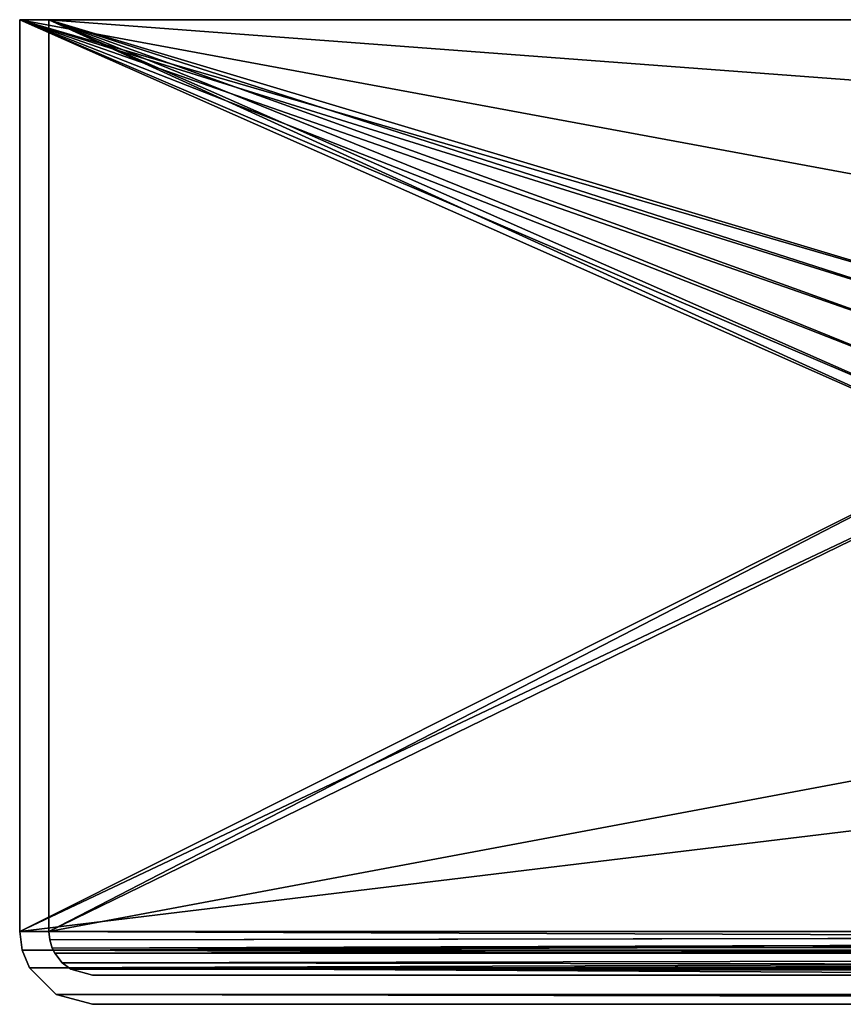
# Model space of a CAD drawing. Extents: x 0 to 602, y -131 to 3.
# Tile 38 of 167: x 234 to 256, y -24 to 3. Entities that reach past the tile are written whole.
import ezdxf

# ---------------------------------------------------------------- set-up
doc = ezdxf.new("R2010")
doc.units = 0
doc.header["$LTSCALE"] = 25.4
doc.layers.get('0').update_dxf_attribs({"color": 13, "linetype": 'CONTINUOUS'})

# ---------------------------------------------------------------- blocks, each defined once
blk = doc.blocks.new('PICASSO-LED-8131_STL')
at = {"color": 0}
for p, q in [((108.667, 370.903, 1.196), (109.15, 371.103, 0.996)), ((108.667, 370.903, 1.196), (109.15, 371.103, 0.996)), ((108.667, 370.903, 57.66), (109.15, 371.103, 57.859)), ((108.667, 370.903, 57.66), (109.15, 371.103, 57.859)), ((109.15, 371.103, 0.996), (109.667, 371.171, 0.928)), ((109.15, 371.103, 0.996), (109.667, 371.171, 0.928)), ((109.15, 371.103, 57.859), (109.667, 371.171, 57.928)), ((109.15, 371.103, 57.859), (109.667, 371.171, 57.928)), ((109.15, 236.239, 0.996), (109.15, 371.103, 0.996)), ((109.15, 236.239, 0.996), (109.15, 371.103, 0.996)), ((109.15, 371.103, 0.996), (109.15, 371.103, 57.859)), ((109.15, 371.103, 0.996), (109.15, 371.103, 57.859)), ((109.15, 371.103, 57.859), (109.15, 236.239, 57.859)), ((109.15, 371.103, 57.859), (109.15, 236.239, 57.859)), ((109.667, 371.171, 57.928), (134.667, 371.171, 57.928)), ((134.667, 371.171, 0.928), (109.667, 371.171, 0.928)), ((109.667, 371.171, 0.928), (109.667, 371.171, 57.928)), ((109.667, 371.171, 57.928), (109.667, 236.171, 57.928)), ((109.667, 371.171, 57.928), (134.667, 371.171, 57.928)), ((134.667, 371.171, 0.928), (109.667, 371.171, 0.928)), ((109.667, 236.171, 0.928), (109.667, 371.171, 0.928)), ((109.667, 236.171, 0.928), (109.667, 371.171, 0.928)), ((109.667, 371.171, 0.928), (109.667, 371.171, 57.928)), ((109.667, 371.171, 57.928), (109.667, 236.171, 57.928)), ((134.667, 371.171, 57.928), (134.667, 371.171, 0.928)), ((134.667, 236.171, 57.928), (134.667, 371.171, 57.928)), ((134.667, 371.171, 0.928), (134.667, 236.171, 0.928)), ((134.667, 371.171, 0.928), (134.667, 236.171, 0.928)), ((134.667, 371.171, 57.928), (134.667, 371.171, 0.928)), ((134.667, 236.171, 57.928), (134.667, 371.171, 57.928)), ((107.935, 370.171, 1.928), (108.667, 370.903, 1.196)), ((107.935, 370.171, 1.928), (108.667, 370.903, 1.196)), ((107.935, 370.171, 56.928), (108.667, 370.903, 57.66)), ((107.935, 370.171, 56.928), (108.667, 370.903, 57.66)), ((108.667, 236.439, 1.196), (108.667, 370.903, 1.196)), ((108.667, 236.439, 1.196), (108.667, 370.903, 1.196)), ((108.667, 370.903, 1.196), (108.667, 370.903, 57.66)), ((108.667, 370.903, 1.196), (108.667, 370.903, 57.66)), ((108.667, 370.903, 57.66), (108.667, 236.439, 57.66)), ((108.667, 370.903, 57.66), (108.667, 236.439, 57.66)), ((107.667, 369.171, 2.928), (107.935, 370.171, 1.928)), ((107.667, 369.171, 2.928), (107.935, 370.171, 1.928)), ((107.667, 369.171, 55.928), (107.935, 370.171, 56.928)), ((107.667, 369.171, 55.928), (107.935, 370.171, 56.928)), ((107.935, 237.171, 1.928), (107.935, 370.171, 1.928)), ((107.935, 237.171, 1.928), (107.935, 370.171, 1.928)), ((107.935, 370.171, 1.928), (107.935, 370.171, 56.928)), ((107.935, 370.171, 1.928), (107.935, 370.171, 56.928)), ((107.935, 370.171, 56.928), (107.935, 237.171, 56.928)), ((107.935, 370.171, 56.928), (107.935, 237.171, 56.928)), ((109.067, 370.21, 1.888), (108.809, 370.01, 2.089)), ((109.067, 370.21, 1.888), (108.809, 370.01, 2.089)), ((109.067, 370.21, 56.967), (108.809, 370.01, 56.766)), ((109.067, 370.21, 56.967), (108.809, 370.01, 56.766)), ((109.204, 370.278, 1.821), (109.067, 370.21, 1.888)), ((109.204, 370.278, 1.821), (109.067, 370.21, 1.888)), ((109.204, 370.278, 57.035), (109.067, 370.21, 56.967)), ((109.204, 370.278, 57.035), (109.067, 370.21, 56.967)), ((109.067, 370.21, 1.888), (109.357, 237.012, 1.768)), ((109.067, 370.21, 1.888), (109.357, 237.012, 1.768)), ((109.067, 370.21, 1.888), (109.067, 237.132, 1.888)), ((109.067, 370.21, 1.888), (109.067, 237.132, 1.888)), ((109.067, 370.21, 1.888), (109.067, 370.21, 56.967)), ((109.067, 370.21, 1.888), (109.067, 370.21, 56.967)), ((109.067, 370.21, 56.967), (109.067, 237.132, 56.967)), ((109.067, 370.21, 56.967), (109.067, 237.132, 56.967)), ((109.067, 370.21, 56.967), (109.357, 237.012, 57.087)), ((109.067, 370.21, 56.967), (109.357, 237.012, 57.087)), ((109.433, 370.348, 1.751), (109.204, 370.278, 1.821)), ((109.433, 370.348, 57.105), (109.204, 370.278, 57.035)), ((109.433, 370.348, 1.751), (109.204, 370.278, 1.821)), ((109.433, 370.348, 57.105), (109.204, 370.278, 57.035)), ((109.204, 370.278, 1.821), (109.667, 236.971, 1.728)), ((109.204, 370.278, 1.821), (109.667, 236.971, 1.728)), ((109.204, 370.278, 1.821), (109.357, 237.012, 1.768)), ((109.204, 370.278, 1.821), (109.357, 237.012, 1.768)), ((109.204, 370.278, 57.035), (109.204, 370.278, 1.821)), ((109.204, 370.278, 57.035), (109.204, 370.278, 1.821)), ((109.204, 370.278, 57.035), (109.357, 237.012, 57.087)), ((109.204, 370.278, 57.035), (109.357, 237.012, 57.087)), ((109.204, 370.278, 57.035), (109.667, 236.971, 57.128)), ((109.204, 370.278, 57.035), (109.667, 236.971, 57.128)), ((109.667, 370.371, 1.728), (109.433, 370.348, 1.751)), ((109.667, 370.371, 57.128), (109.433, 370.348, 57.105)), ((109.667, 370.371, 1.728), (109.433, 370.348, 1.751)), ((109.667, 370.371, 57.128), (109.433, 370.348, 57.105)), ((109.433, 370.348, 1.751), (109.667, 236.971, 1.728)), ((109.433, 370.348, 1.751), (109.667, 236.971, 1.728)), ((109.433, 370.348, 57.105), (109.433, 370.348, 1.751)), ((109.433, 370.348, 57.105), (109.433, 370.348, 1.751)), ((109.433, 370.348, 57.105), (109.667, 236.971, 57.128)), ((109.433, 370.348, 57.105), (109.667, 236.971, 57.128)), ((134.667, 370.371, 57.128), (109.667, 370.371, 57.128)), ((109.667, 370.371, 57.128), (109.667, 370.371, 1.728)), ((109.667, 370.371, 1.728), (134.667, 370.371, 1.728)), ((109.667, 236.971, 57.128), (109.667, 370.371, 57.128)), ((134.667, 370.371, 57.128), (109.667, 370.371, 57.128)), ((109.667, 370.371, 1.728), (134.667, 370.371, 1.728)), ((109.667, 370.371, 1.728), (109.667, 236.971, 1.728)), ((109.667, 370.371, 1.728), (109.667, 236.971, 1.728)), ((109.667, 370.371, 57.128), (109.667, 370.371, 1.728)), ((109.667, 236.971, 57.128), (109.667, 370.371, 57.128)), ((134.667, 236.971, 57.128), (134.667, 370.371, 57.128)), ((134.667, 370.371, 57.128), (134.667, 370.371, 1.728)), ((134.667, 370.371, 1.728), (134.667, 236.971, 1.728)), ((134.667, 370.371, 57.128), (134.667, 370.371, 1.728)), ((134.667, 236.971, 57.128), (134.667, 370.371, 57.128)), ((134.667, 370.371, 1.728), (134.667, 236.971, 1.728)), ((108.809, 370.01, 2.089), (108.628, 237.571, 2.328)), ((108.809, 370.01, 2.089), (108.628, 237.571, 2.328)), ((108.809, 370.01, 2.089), (108.628, 369.771, 2.328)), ((108.809, 370.01, 2.089), (108.628, 369.771, 2.328)), ((108.809, 370.01, 56.766), (108.628, 369.771, 56.528)), ((108.809, 370.01, 56.766), (108.628, 369.771, 56.528)), ((108.809, 370.01, 2.089), (109.067, 237.132, 1.888)), ((108.809, 370.01, 2.089), (109.067, 237.132, 1.888)), ((108.809, 370.01, 2.089), (108.809, 370.01, 56.766)), ((108.809, 370.01, 2.089), (108.809, 370.01, 56.766)), ((108.809, 370.01, 56.766), (109.067, 237.132, 56.967)), ((108.809, 370.01, 56.766), (109.067, 237.132, 56.967)), ((108.628, 369.771, 2.328), (108.467, 369.171, 2.928)), ((108.628, 369.771, 2.328), (108.467, 369.171, 2.928)), ((108.628, 369.771, 56.528), (108.467, 369.171, 55.928)), ((108.628, 369.771, 56.528), (108.467, 369.171, 55.928)), ((108.628, 369.771, 2.328), (108.628, 237.571, 2.328)), ((108.628, 369.771, 2.328), (108.628, 237.571, 2.328)), ((108.628, 369.771, 2.328), (108.628, 369.771, 56.528)), ((108.628, 369.771, 2.328), (108.628, 369.771, 56.528)), ((108.628, 237.571, 56.528), (108.628, 369.771, 56.528)), ((108.628, 369.771, 56.528), (109.067, 237.132, 56.967)), ((108.628, 237.571, 56.528), (108.628, 369.771, 56.528)), ((108.628, 369.771, 56.528), (109.067, 237.132, 56.967)), ((107.667, 238.171, 55.928), (107.667, 369.171, 55.928)), ((107.667, 369.171, 55.928), (107.667, 369.171, 2.928)), ((107.667, 369.171, 2.928), (107.667, 238.171, 2.928)), ((107.667, 369.171, 2.928), (107.667, 238.171, 2.928)), ((107.667, 369.171, 55.928), (107.667, 369.171, 2.928)), ((107.667, 238.171, 55.928), (107.667, 369.171, 55.928)), ((108.467, 369.171, 2.928), (108.467, 369.171, 55.928)), ((108.467, 369.171, 55.928), (108.467, 238.171, 55.928)), ((108.467, 238.171, 2.928), (108.467, 369.171, 2.928)), ((108.467, 238.171, 2.928), (108.467, 369.171, 2.928)), ((108.467, 369.171, 2.928), (108.467, 369.171, 55.928)), ((108.467, 369.171, 55.928), (108.467, 238.171, 55.928))]:
    blk.add_line(p, q, dxfattribs=at)
mesh = blk.add_polyface(dxfattribs=at)
corners = [(109.15, 371.103, 0.996), (108.667, 236.439, 1.196), (108.667, 370.903, 1.196), (109.15, 236.239, 0.996)]
mesh.append_faces([[corners[k] for k in face] for face in [(0, 1, 2), (1, 0, 3)]], dxfattribs={"vtx0": -1, "color": 0})
mesh = blk.add_polyface(dxfattribs=at)
corners = [(108.667, 370.903, 1.196), (109.15, 371.103, 57.859), (109.15, 371.103, 0.996), (108.667, 370.903, 57.66)]
mesh.append_faces([[corners[k] for k in face] for face in [(0, 1, 2), (1, 0, 3)]], dxfattribs={"vtx0": -1, "color": 0})
mesh = blk.add_polyface(dxfattribs=at)
corners = [(109.15, 236.239, 57.859), (108.667, 370.903, 57.66), (108.667, 236.439, 57.66), (109.15, 371.103, 57.859)]
mesh.append_faces([[corners[k] for k in face] for face in [(0, 1, 2), (1, 0, 3)]], dxfattribs={"vtx0": -1, "color": 0})
mesh = blk.add_polyface(dxfattribs=at)
corners = [(109.667, 371.171, 0.928), (109.15, 236.239, 0.996), (109.15, 371.103, 0.996), (109.667, 236.171, 0.928)]
mesh.append_faces([[corners[k] for k in face] for face in [(0, 1, 2), (1, 0, 3)]], dxfattribs={"vtx0": -1, "color": 0})
mesh = blk.add_polyface(dxfattribs=at)
corners = [(109.15, 371.103, 0.996), (109.667, 371.171, 57.928), (109.667, 371.171, 0.928), (109.15, 371.103, 57.859)]
mesh.append_faces([[corners[k] for k in face] for face in [(0, 1, 2), (1, 0, 3)]], dxfattribs={"vtx0": -1, "color": 0})
mesh = blk.add_polyface(dxfattribs=at)
corners = [(109.667, 236.171, 57.928), (109.15, 371.103, 57.859), (109.15, 236.239, 57.859), (109.667, 371.171, 57.928)]
mesh.append_faces([[corners[k] for k in face] for face in [(0, 1, 2), (1, 0, 3)]], dxfattribs={"vtx0": -1, "color": 0})
mesh = blk.add_polyface(dxfattribs=at)
corners = [(109.667, 371.171, 57.928), (134.667, 371.171, 0.928), (109.667, 371.171, 0.928), (134.667, 371.171, 57.928)]
mesh.append_faces([[corners[k] for k in face] for face in [(0, 1, 2), (1, 0, 3)]], dxfattribs={"vtx0": -1, "color": 0})
mesh = blk.add_polyface(dxfattribs=at)
corners = [(109.667, 236.171, 57.928), (122.667, 263.671, 57.928), (109.667, 371.171, 57.928), (122.935, 262.671, 57.928), (134.667, 236.171, 57.928), (123.667, 261.939, 57.928), (124.667, 261.671, 57.928), (125.667, 261.939, 57.928), (126.4, 262.671, 57.928), (126.667, 263.671, 57.928), (126.667, 343.671, 57.928), (122.935, 344.671, 57.928), (134.667, 371.171, 57.928), (122.667, 343.671, 57.928), (123.667, 345.403, 57.928), (124.667, 345.671, 57.928), (125.667, 345.403, 57.928), (126.4, 344.671, 57.928), (122.935, 264.671, 57.928), (122.935, 342.671, 57.928), (123.667, 341.939, 57.928), (123.667, 265.403, 57.928), (124.667, 341.671, 57.928), (124.667, 265.671, 57.928), (125.667, 341.939, 57.928), (125.667, 265.403, 57.928), (126.4, 342.671, 57.928), (126.4, 264.671, 57.928)]
mesh.append_faces([[corners[k] for k in face] for face in [(0, 1, 2), (1, 0, 3), (3, 4, 5), (5, 4, 6), (6, 4, 7), (7, 4, 8), (8, 4, 9), (2, 11, 12), (11, 2, 13), (12, 10, 4), (18, 13, 1), (13, 18, 19), (19, 18, 20), (20, 21, 22), (22, 23, 24), (24, 25, 26), (26, 9, 10)]], dxfattribs={"vtx0": -1, "vtx1": -1, "color": 0})
mesh.append_faces([[corners[k] for k in face] for face in [(9, 4, 10), (13, 2, 1)]], dxfattribs={"vtx0": -1, "vtx1": -1, "vtx2": -1, "color": 0})
mesh.append_faces([[corners[k] for k in face] for face in [(3, 0, 4), (12, 11, 14), (12, 14, 15), (12, 15, 16), (12, 16, 17), (12, 17, 10), (20, 18, 21), (22, 21, 23), (24, 23, 25), (26, 25, 27), (26, 27, 9)]], dxfattribs={"vtx0": -1, "vtx2": -1, "color": 0})
mesh = blk.add_polyface(dxfattribs=at)
corners = [(134.667, 371.171, 0.928), (109.667, 236.171, 0.928), (109.667, 371.171, 0.928), (134.667, 236.171, 0.928)]
mesh.append_faces([[corners[k] for k in face] for face in [(0, 1, 2), (1, 0, 3)]], dxfattribs={"vtx0": -1, "color": 0})
mesh = blk.add_polyface(dxfattribs=at)
corners = [(134.667, 236.171, 0.928), (134.667, 236.971, 1.728), (134.667, 236.171, 57.928), (134.667, 371.171, 0.928), (134.667, 370.371, 1.728), (134.667, 370.371, 57.128), (134.667, 236.971, 57.128), (134.667, 371.171, 57.928)]
mesh.append_faces([[corners[k] for k in face] for face in [(0, 1, 2), (1, 3, 4), (4, 3, 5), (2, 6, 7), (6, 2, 1), (7, 5, 3)]], dxfattribs={"vtx0": -1, "vtx1": -1, "color": 0})
mesh.append_faces([[corners[k] for k in face] for face in [(1, 0, 3), (7, 6, 5)]], dxfattribs={"vtx0": -1, "vtx2": -1, "color": 0})
mesh = blk.add_polyface(dxfattribs=at)
corners = [(107.935, 237.171, 1.928), (108.667, 370.903, 1.196), (108.667, 236.439, 1.196), (107.935, 370.171, 1.928)]
mesh.append_faces([[corners[k] for k in face] for face in [(0, 1, 2), (1, 0, 3)]], dxfattribs={"vtx0": -1, "color": 0})
mesh = blk.add_polyface(dxfattribs=at)
corners = [(108.667, 370.903, 57.66), (107.935, 370.171, 1.928), (107.935, 370.171, 56.928), (108.667, 370.903, 1.196)]
mesh.append_faces([[corners[k] for k in face] for face in [(0, 1, 2), (1, 0, 3)]], dxfattribs={"vtx0": -1, "color": 0})
mesh = blk.add_polyface(dxfattribs=at)
corners = [(108.667, 370.903, 57.66), (107.935, 237.171, 56.928), (108.667, 236.439, 57.66), (107.935, 370.171, 56.928)]
mesh.append_faces([[corners[k] for k in face] for face in [(0, 1, 2), (1, 0, 3)]], dxfattribs={"vtx0": -1, "color": 0})
mesh = blk.add_polyface(dxfattribs=at)
corners = [(107.667, 238.171, 2.928), (107.935, 370.171, 1.928), (107.935, 237.171, 1.928), (107.667, 369.171, 2.928)]
mesh.append_faces([[corners[k] for k in face] for face in [(0, 1, 2), (1, 0, 3)]], dxfattribs={"vtx0": -1, "color": 0})
mesh = blk.add_polyface(dxfattribs=at)
corners = [(107.935, 370.171, 56.928), (107.667, 369.171, 2.928), (107.667, 369.171, 55.928), (107.935, 370.171, 1.928)]
mesh.append_faces([[corners[k] for k in face] for face in [(0, 1, 2), (1, 0, 3)]], dxfattribs={"vtx0": -1, "color": 0})
mesh = blk.add_polyface(dxfattribs=at)
corners = [(107.935, 370.171, 56.928), (107.667, 238.171, 55.928), (107.935, 237.171, 56.928), (107.667, 369.171, 55.928)]
mesh.append_faces([[corners[k] for k in face] for face in [(0, 1, 2), (1, 0, 3)]], dxfattribs={"vtx0": -1, "color": 0})
mesh = blk.add_polyface(dxfattribs=at)
corners = [(109.067, 370.21, 1.888), (108.809, 370.01, 2.089), (109.067, 237.132, 1.888)]
mesh.append_faces([[corners[k] for k in face] for face in [(0, 1, 2)]], dxfattribs={"color": 0})
mesh = blk.add_polyface(dxfattribs=at)
corners = [(109.067, 370.21, 56.967), (108.809, 370.01, 2.089), (109.067, 370.21, 1.888), (108.809, 370.01, 56.766)]
mesh.append_faces([[corners[k] for k in face] for face in [(0, 1, 2), (1, 0, 3)]], dxfattribs={"vtx0": -1, "color": 0})
mesh = blk.add_polyface(dxfattribs=at)
corners = [(109.067, 237.132, 56.967), (108.809, 370.01, 56.766), (109.067, 370.21, 56.967)]
mesh.append_faces([[corners[k] for k in face] for face in [(0, 1, 2)]], dxfattribs={"color": 0})
mesh = blk.add_polyface(dxfattribs=at)
corners = [(109.357, 237.012, 1.768), (109.204, 370.278, 1.821), (109.067, 370.21, 1.888)]
mesh.append_faces([[corners[k] for k in face] for face in [(0, 1, 2)]], dxfattribs={"color": 0})
mesh = blk.add_polyface(dxfattribs=at)
corners = [(109.204, 370.278, 57.035), (109.067, 370.21, 1.888), (109.204, 370.278, 1.821), (109.067, 370.21, 56.967)]
mesh.append_faces([[corners[k] for k in face] for face in [(0, 1, 2), (1, 0, 3)]], dxfattribs={"vtx0": -1, "color": 0})
mesh = blk.add_polyface(dxfattribs=at)
corners = [(109.357, 237.012, 57.087), (109.067, 370.21, 56.967), (109.204, 370.278, 57.035)]
mesh.append_faces([[corners[k] for k in face] for face in [(0, 1, 2)]], dxfattribs={"color": 0})
mesh = blk.add_polyface(dxfattribs=at)
corners = [(109.357, 237.012, 1.768), (109.067, 370.21, 1.888), (109.067, 237.132, 1.888)]
mesh.append_faces([[corners[k] for k in face] for face in [(0, 1, 2)]], dxfattribs={"color": 0})
mesh = blk.add_polyface(dxfattribs=at)
corners = [(109.357, 237.012, 57.087), (109.067, 237.132, 56.967), (109.067, 370.21, 56.967)]
mesh.append_faces([[corners[k] for k in face] for face in [(0, 1, 2)]], dxfattribs={"color": 0})
mesh = blk.add_polyface(dxfattribs=at)
corners = [(109.667, 236.971, 1.728), (109.433, 370.348, 1.751), (109.204, 370.278, 1.821)]
mesh.append_faces([[corners[k] for k in face] for face in [(0, 1, 2)]], dxfattribs={"color": 0})
mesh = blk.add_polyface(dxfattribs=at)
corners = [(109.433, 370.348, 57.105), (109.204, 370.278, 1.821), (109.433, 370.348, 1.751), (109.204, 370.278, 57.035)]
mesh.append_faces([[corners[k] for k in face] for face in [(0, 1, 2), (1, 0, 3)]], dxfattribs={"vtx0": -1, "color": 0})
mesh = blk.add_polyface(dxfattribs=at)
corners = [(109.667, 236.971, 57.128), (109.204, 370.278, 57.035), (109.433, 370.348, 57.105)]
mesh.append_faces([[corners[k] for k in face] for face in [(0, 1, 2)]], dxfattribs={"color": 0})
mesh = blk.add_polyface(dxfattribs=at)
corners = [(109.667, 236.971, 1.728), (109.204, 370.278, 1.821), (109.357, 237.012, 1.768)]
mesh.append_faces([[corners[k] for k in face] for face in [(0, 1, 2)]], dxfattribs={"color": 0})
mesh = blk.add_polyface(dxfattribs=at)
corners = [(109.667, 236.971, 57.128), (109.357, 237.012, 57.087), (109.204, 370.278, 57.035)]
mesh.append_faces([[corners[k] for k in face] for face in [(0, 1, 2)]], dxfattribs={"color": 0})
mesh = blk.add_polyface(dxfattribs=at)
corners = [(109.667, 370.371, 1.728), (109.433, 370.348, 1.751), (109.667, 236.971, 1.728)]
mesh.append_faces([[corners[k] for k in face] for face in [(0, 1, 2)]], dxfattribs={"color": 0})
mesh = blk.add_polyface(dxfattribs=at)
corners = [(109.667, 370.371, 57.128), (109.433, 370.348, 1.751), (109.667, 370.371, 1.728), (109.433, 370.348, 57.105)]
mesh.append_faces([[corners[k] for k in face] for face in [(0, 1, 2), (1, 0, 3)]], dxfattribs={"vtx0": -1, "color": 0})
mesh = blk.add_polyface(dxfattribs=at)
corners = [(109.667, 236.971, 57.128), (109.433, 370.348, 57.105), (109.667, 370.371, 57.128)]
mesh.append_faces([[corners[k] for k in face] for face in [(0, 1, 2)]], dxfattribs={"color": 0})
mesh = blk.add_polyface(dxfattribs=at)
corners = [(134.667, 370.371, 57.128), (109.667, 370.371, 1.728), (134.667, 370.371, 1.728), (109.667, 370.371, 57.128)]
mesh.append_faces([[corners[k] for k in face] for face in [(0, 1, 2), (1, 0, 3)]], dxfattribs={"vtx0": -1, "color": 0})
mesh = blk.add_polyface(dxfattribs=at)
corners = [(109.667, 370.371, 57.128), (122.667, 343.671, 57.128), (109.667, 236.971, 57.128), (122.935, 344.671, 57.128), (134.667, 370.371, 57.128), (123.667, 345.403, 57.128), (124.667, 345.671, 57.128), (125.667, 345.403, 57.128), (126.4, 344.671, 57.128), (126.667, 343.671, 57.128), (126.667, 263.671, 57.128), (122.935, 262.671, 57.128), (134.667, 236.971, 57.128), (122.667, 263.671, 57.128), (123.667, 261.939, 57.128), (124.667, 261.671, 57.128), (125.667, 261.939, 57.128), (126.4, 262.671, 57.128), (122.935, 342.671, 57.128), (122.935, 264.671, 57.128), (123.667, 341.939, 57.128), (123.667, 265.403, 57.128), (124.667, 341.671, 57.128), (124.667, 265.671, 57.128), (125.667, 341.939, 57.128), (125.667, 265.403, 57.128), (126.4, 342.671, 57.128), (126.4, 264.671, 57.128)]
mesh.append_faces([[corners[k] for k in face] for face in [(0, 1, 2), (1, 0, 3), (3, 4, 5), (5, 4, 6), (6, 4, 7), (7, 4, 8), (8, 4, 9), (2, 11, 12), (11, 2, 13), (12, 10, 4), (18, 13, 1), (13, 18, 19), (19, 20, 21), (21, 22, 23), (23, 24, 25), (25, 26, 27), (27, 9, 10)]], dxfattribs={"vtx0": -1, "vtx1": -1, "color": 0})
mesh.append_faces([[corners[k] for k in face] for face in [(9, 4, 10), (13, 2, 1)]], dxfattribs={"vtx0": -1, "vtx1": -1, "vtx2": -1, "color": 0})
mesh.append_faces([[corners[k] for k in face] for face in [(3, 0, 4), (12, 11, 14), (12, 14, 15), (12, 15, 16), (12, 16, 17), (12, 17, 10), (19, 18, 20), (21, 20, 22), (23, 22, 24), (25, 24, 26), (27, 26, 9)]], dxfattribs={"vtx0": -1, "vtx2": -1, "color": 0})
mesh = blk.add_polyface(dxfattribs=at)
corners = [(134.667, 236.971, 1.728), (109.667, 370.371, 1.728), (109.667, 236.971, 1.728), (134.667, 370.371, 1.728)]
mesh.append_faces([[corners[k] for k in face] for face in [(0, 1, 2), (1, 0, 3)]], dxfattribs={"vtx0": -1, "color": 0})
mesh = blk.add_polyface(dxfattribs=at)
corners = [(108.809, 370.01, 2.089), (108.628, 237.571, 2.328), (109.067, 237.132, 1.888)]
mesh.append_faces([[corners[k] for k in face] for face in [(0, 1, 2)]], dxfattribs={"color": 0})
mesh = blk.add_polyface(dxfattribs=at)
corners = [(108.809, 370.01, 2.089), (108.628, 369.771, 2.328), (108.628, 237.571, 2.328)]
mesh.append_faces([[corners[k] for k in face] for face in [(0, 1, 2)]], dxfattribs={"color": 0})
mesh = blk.add_polyface(dxfattribs=at)
corners = [(108.809, 370.01, 2.089), (108.628, 369.771, 56.528), (108.628, 369.771, 2.328), (108.809, 370.01, 56.766)]
mesh.append_faces([[corners[k] for k in face] for face in [(0, 1, 2), (1, 0, 3)]], dxfattribs={"vtx0": -1, "color": 0})
mesh = blk.add_polyface(dxfattribs=at)
corners = [(108.809, 370.01, 56.766), (109.067, 237.132, 56.967), (108.628, 369.771, 56.528)]
mesh.append_faces([[corners[k] for k in face] for face in [(0, 1, 2)]], dxfattribs={"color": 0})
mesh = blk.add_polyface(dxfattribs=at)
corners = [(108.628, 369.771, 2.328), (108.467, 238.171, 2.928), (108.628, 237.571, 2.328), (108.467, 369.171, 2.928)]
mesh.append_faces([[corners[k] for k in face] for face in [(0, 1, 2), (1, 0, 3)]], dxfattribs={"vtx0": -1, "color": 0})
mesh = blk.add_polyface(dxfattribs=at)
corners = [(108.628, 369.771, 2.328), (108.467, 369.171, 55.928), (108.467, 369.171, 2.928), (108.628, 369.771, 56.528)]
mesh.append_faces([[corners[k] for k in face] for face in [(0, 1, 2), (1, 0, 3)]], dxfattribs={"vtx0": -1, "color": 0})
mesh = blk.add_polyface(dxfattribs=at)
corners = [(108.467, 238.171, 55.928), (108.628, 369.771, 56.528), (108.628, 237.571, 56.528), (108.467, 369.171, 55.928)]
mesh.append_faces([[corners[k] for k in face] for face in [(0, 1, 2), (1, 0, 3)]], dxfattribs={"vtx0": -1, "color": 0})
mesh = blk.add_polyface(dxfattribs=at)
corners = [(108.628, 369.771, 56.528), (109.067, 237.132, 56.967), (108.628, 237.571, 56.528)]
mesh.append_faces([[corners[k] for k in face] for face in [(0, 1, 2)]], dxfattribs={"color": 0})
mesh = blk.add_polyface(dxfattribs=at)
corners = [(107.667, 238.171, 55.928), (107.667, 282.921, 35.361), (107.667, 238.171, 2.928), (107.667, 283.171, 35.428), (107.667, 369.171, 55.928), (107.667, 282.738, 35.178), (107.667, 282.671, 34.928), (107.667, 324.171, 35.428), (107.667, 324.421, 35.361), (107.667, 324.604, 35.178), (107.667, 324.671, 34.928), (107.667, 324.671, 23.928), (107.667, 283.171, 23.428), (107.667, 369.171, 2.928), (107.667, 282.921, 23.495), (107.667, 282.738, 23.678), (107.667, 282.671, 23.928), (107.667, 324.171, 23.428), (107.667, 324.421, 23.495), (107.667, 324.604, 23.678)]
mesh.append_faces([[corners[k] for k in face] for face in [(0, 1, 2), (1, 0, 3), (3, 4, 7), (7, 4, 8), (8, 4, 9), (9, 4, 10), (10, 4, 11), (2, 12, 13), (12, 2, 14), (14, 2, 15), (15, 2, 16), (16, 2, 6), (13, 11, 4)]], dxfattribs={"vtx0": -1, "vtx1": -1, "color": 0})
mesh.append_faces([[corners[k] for k in face] for face in [(3, 0, 4), (2, 1, 5), (2, 5, 6), (13, 12, 17), (13, 17, 18), (13, 18, 19), (13, 19, 11)]], dxfattribs={"vtx0": -1, "vtx2": -1, "color": 0})
mesh = blk.add_polyface(dxfattribs=at)
corners = [(108.467, 369.171, 2.928), (108.467, 238.171, 55.928), (108.467, 238.171, 2.928), (108.467, 369.171, 55.928)]
mesh.append_faces([[corners[k] for k in face] for face in [(0, 1, 2), (1, 0, 3)]], dxfattribs={"vtx0": -1, "color": 0})

msp = doc.modelspace()

# ---------------------------------------------------------------- block references
at = {"color": 8, "rotation": 90.00000000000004}
msp.add_blockref('PICASSO-LED-8131_STL', (604.715, -131.72, -0.928), dxfattribs=at)

doc.saveas('drawing.dxf')
